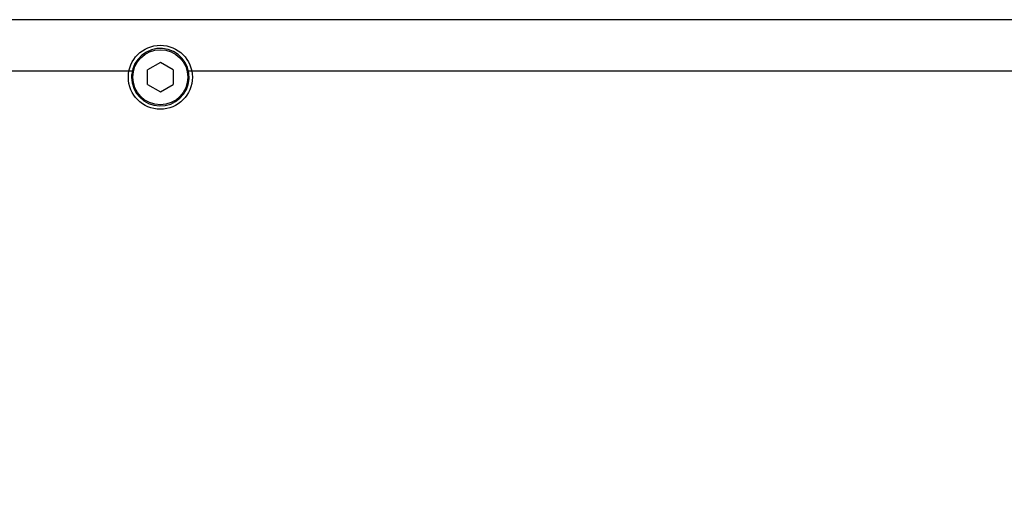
# Model space of a CAD drawing. Header units: millimetres. Extents: x 48 to 663, y 1 to 417.
# Tile 6 of 12: x 203 to 280, y 330 to 367. Entities that reach past the tile are written whole.
import ezdxf

# ---------------------------------------------------------------- set-up
doc = ezdxf.new("R2010")
doc.units = ezdxf.units.MM
doc.header["$LTSCALE"] = 46.255
doc.header["$PDMODE"] = 3
doc.header["$PDSIZE"] = 8
doc.layers.get('0').update_dxf_attribs({"linetype": 'CONTINUOUS'})
doc.layers.get('Defpoints').update_dxf_attribs({"linetype": 'CONTINUOUS'})
doc.layers.add('20_ALL_FEATURES', color=7, linetype='CONTINUOUS')
doc.layers.add('51__REF_DIMS', color=7, linetype='CONTINUOUS')
doc.styles.get("Standard").update_dxf_attribs({"font": 'simfang.ttf'})
doc.dimstyles.new('DIMSTYLE_8', dxfattribs={"dimtxt": 5, "dimasz": 3, "dimexe": 2.5, "dimexo": 0.5, "dimgap": 1.25, "dimtad": 0, "dimtih": 1, "dimtoh": 1, "dimdsep": 46, "dimtxsty": 'STANDARD', "dimblk": '_FILLED', "dimblk1": '_FILLED', "dimblk2": '_FILLED', "dimcen": 0.09, "dimclrt": 3, "dimazin": 2, "dimtp": 0.5, "dimtm": 0.5, "dimtfac": 1, "dimtdec": 0, "dimtofl": 0, "dimtmove": 0, "dimatfit": 3, "dimldrblk": '_FILLED', "dimfxl": 1, "dimtolj": 1, "dimarcsym": 0})

# ---------------------------------------------------------------- blocks, each defined once
blk = doc.blocks.new('*D19')
at = {"layer": '51__REF_DIMS', "color": 0, "lineweight": -2}
for p, q in [((143.218, 360.486), (143.218, 235.573)), ((143.218, 235.573), (143.219, 229.573)), ((143.219, 229.573), (143.219, 223.573))]:
    blk.add_line(p, q, dxfattribs=at)
at = {"layer": 'Defpoints', "color": 0}
for p in [(143.218, 360.986), (347.218, 361.486), (143.219, 223.573)]:
    blk.add_point(p, dxfattribs=at)
at = {"layer": '51__REF_DIMS', "color": 7, "insert": (143.219, 217.152), "char_height": 5, "attachment_point": 5, "rotation": 90, "line_spacing_factor": 0.9}
blk.add_mtext('\\A1;204', dxfattribs=at)
blk = doc.blocks.new('_FILLED')
at = {"color": 0, "linetype": 'ByBlock'}
blk.add_solid([(0, 0), (-1, 0.167), (-1, -0.167)], dxfattribs=at)

msp = doc.modelspace()

# ---------------------------------------------------------------- linework, layer by layer
at = {"layer": '20_ALL_FEATURES', "color": 7}
for p, q in [((326.314, 367.486), (148.123, 367.486)), ((214.218, 364.141), (213.218, 363.563)), ((215.218, 363.563), (214.218, 364.141)), ((149.403, 363.486), (212.025, 363.486)), ((213.218, 362.409), (213.218, 363.563)), ((215.218, 363.563), (215.218, 362.409)), ((216.412, 363.486), (317.025, 363.486)), ((213.218, 362.409), (214.218, 361.831)), ((214.218, 361.831), (215.218, 362.409))]:
    msp.add_line(p, q, dxfattribs=at)
msp.add_circle((214.218, 362.986), 2.5, dxfattribs=at)
at = {"layer": '20_ALL_FEATURES', "color": 4}
msp.add_circle((214.218, 362.986), 2.15, dxfattribs=at)
at = {"layer": '20_ALL_FEATURES', "color": 7}
for start, end in [(180, 174.15478), (176.31508, 177.54333), (175.13999, 176.31508), (174.43757, 175.13999), (174.15478, 174.43757), (178.78669, 180), (177.57217, 178.78669), (177.54333, 177.57217)]:
    msp.add_arc((214.218, 362.986), 2.25, start, end, dxfattribs=at)

# ---------------------------------------------------------------- dimensions: what is measured, and where the dimension line sits
at = {"layer": '51__REF_DIMS', "color": 252}
dim = msp.add_ordinate_dim(feature_location=(143.218, 360.986), offset=(0.001, -137.413), dtype=1, origin=(347.218, 361.486), dimstyle='DIMSTYLE_8', override={"dimclrt": 7}, dxfattribs=at)
dim.commit()
dim.dimension.update_dxf_attribs({"geometry": '*D19', "text_midpoint": (143.219, 217.152)})

doc.saveas('drawing.dxf')
